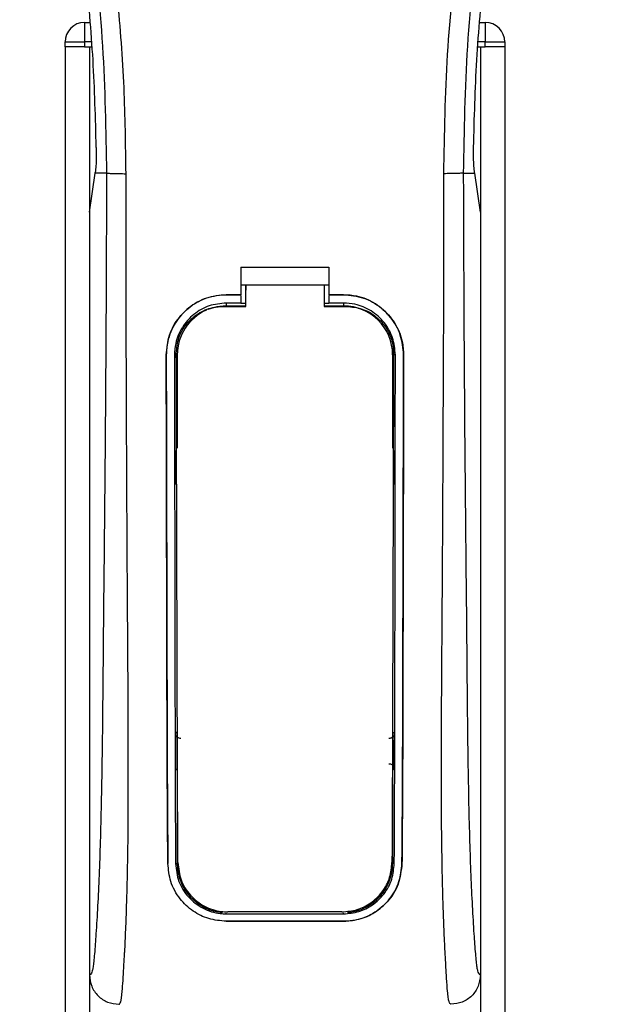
# Model space of a CAD drawing. Header units: millimetres. Extents: x 0 to 420, y 0 to 297.
# Tile 52 of 106: x 137.41 to 140.62, y 228.62 to 233.96. Entities that reach past the tile are written whole.
import ezdxf

# ---------------------------------------------------------------- set-up
doc = ezdxf.new("R2010")
doc.units = ezdxf.units.MM

msp = doc.modelspace()

# ---------------------------------------------------------------- linework, layer by layer
at = {"color": 7, "linetype": 'Continuous', "lineweight": 25}
for p, q in [((137.76429, 233.94418), (137.79246, 233.94418)), ((137.76429, 233.94418), (137.76429, 233.83809)), ((139.91083, 233.94418), (139.939, 233.94418)), ((139.939, 233.94418), (139.939, 233.83809)), ((137.65821, 233.81157), (137.65821, 233.83809)), ((137.65821, 233.83809), (137.76429, 233.83809)), ((137.65821, 233.81157), (137.65821, 199.86487)), ((137.76429, 233.81157), (137.65821, 233.81157)), ((137.76429, 233.83809), (137.76429, 233.81157)), ((137.80155, 233.83809), (137.76429, 233.83809)), ((137.76429, 233.81157), (137.80382, 233.81157)), ((137.79081, 233.81157), (137.79081, 199.86487)), ((137.79081, 233.81157), (137.80382, 233.81157)), ((139.89947, 233.81157), (139.91248, 233.81157)), ((139.89947, 233.81157), (139.939, 233.81157)), ((139.939, 233.83809), (139.90175, 233.83809)), ((139.91248, 233.81157), (139.91248, 199.86487)), ((139.939, 233.81157), (139.939, 233.83809)), ((139.939, 233.83809), (140.04509, 233.83809)), ((140.04509, 233.81157), (139.939, 233.81157)), ((140.04509, 233.83809), (140.04509, 233.81157)), ((140.04509, 233.81157), (140.04509, 199.86487)), ((137.79081, 232.91517), (137.82167, 233.12734)), ((137.82167, 233.12734), (137.82205, 233.1299)), ((137.88352, 233.12734), (137.82167, 233.12734)), ((139.81978, 233.12734), (139.88162, 233.12734)), ((139.88162, 233.12734), (139.88125, 233.1299)), ((139.91248, 232.91517), (139.88162, 233.12734)), ((137.79081, 232.91517), (137.79081, 228.77791)), ((139.91248, 232.91517), (139.91248, 228.77791)), ((138.61296, 232.61627), (139.09033, 232.61627)), ((138.61296, 232.61627), (138.61296, 232.46725)), ((139.09033, 232.61627), (139.09033, 232.46725)), ((138.61296, 232.52029), (138.6395, 232.52029)), ((138.6395, 232.52072), (139.06383, 232.52071)), ((138.6395, 232.52072), (138.6395, 232.49289)), ((139.06383, 232.52029), (139.09033, 232.52029)), ((138.5334, 232.46725), (138.61296, 232.46725)), ((138.5334, 232.46702), (138.5334, 232.46725)), ((138.61296, 232.46702), (138.5334, 232.46702)), ((138.61296, 232.46296), (138.61296, 232.4224)), ((139.09033, 232.46725), (139.1699, 232.46725)), ((139.1699, 232.46702), (139.09033, 232.46702)), ((139.09033, 232.46296), (139.09033, 232.4224)), ((139.1699, 232.46702), (139.1699, 232.46725)), ((138.61296, 232.4224), (138.5334, 232.4224)), ((138.5334, 232.4224), (138.5334, 232.40689)), ((138.5334, 232.40689), (138.6395, 232.40689)), ((138.6395, 232.42013), (138.61296, 232.42013)), ((139.09033, 232.42013), (139.06383, 232.42013)), ((139.06383, 232.40689), (139.1699, 232.40689)), ((139.1699, 232.4224), (139.09033, 232.4224)), ((139.1699, 232.4224), (139.1699, 232.40689)), ((138.20757, 232.14071), (138.20734, 232.14071)), ((138.25203, 232.14076), (138.26726, 232.14076)), ((138.26726, 232.14076), (138.26726, 231.63593)), ((139.43603, 232.14076), (139.43603, 231.63593)), ((139.45126, 232.14076), (139.43603, 232.14076)), ((139.49572, 232.14071), (139.49595, 232.14071)), ((138.26726, 229.88742), (138.26726, 229.38259)), ((139.43603, 229.88742), (139.43603, 229.38259)), ((138.21647, 229.38233), (138.21623, 229.38233)), ((138.25798, 229.38259), (138.26726, 229.38259)), ((139.44531, 229.38259), (139.43603, 229.38259)), ((139.48682, 229.38233), (139.48707, 229.38233)), ((138.5334, 229.1094), (138.5334, 229.11312)), ((138.5334, 229.1094), (139.1699, 229.1094)), ((139.1699, 229.1094), (139.1699, 229.11312)), ((138.5334, 229.06917), (139.1699, 229.06917)), ((138.5334, 229.06917), (138.5334, 229.0689)), ((139.1699, 229.0689), (138.5334, 229.0689)), ((139.1699, 229.06917), (139.1699, 229.0689))]:
    msp.add_line(p, q, dxfattribs=at)
at = {"color": 7, "linetype": 'Continuous', "lineweight": 25, "flags": 128}
for points in [[(138.5334, 232.40689), (138.48148, 232.40178), (138.43382, 232.38756)], [(138.51751, 232.40403), (138.53342, 232.40403), (138.6395, 232.40402)], [(139.06383, 232.40401), (139.16988, 232.40402), (139.18579, 232.40402)]]:
    msp.add_lwpolyline(points, dxfattribs=at)
at = {"color": 7, "linetype": 'Continuous', "lineweight": 25}
for centre, radius, start, end in [((137.76429, 233.83809), 0.10608, 90, 180), ((139.939, 233.83809), 0.10608, 0, 90), ((139.1699, 232.14076), 0.26613, 0, 90), ((138.5334, 232.14076), 0.26613, 113.87846, 180), ((138.5334, 229.38259), 0.26613, 180, 265.5108), ((139.1699, 229.38259), 0.26613, 274.4892, 0)]:
    msp.add_arc(centre, radius, start, end, dxfattribs=at)
for points, knots in [([(137.9892, 233.12382), (137.98716, 233.27944), (137.98299, 233.59748), (137.94577, 234.08092), (137.88724, 234.5687), (137.8148, 234.99239), (137.74042, 235.35317), (137.67438, 235.64117), (137.60219, 235.9273), (137.52253, 236.22304), (137.45398, 236.46639), (137.40343, 236.6426), (137.37788, 236.73231), (137.35387, 236.8169), (137.33306, 236.89061), (137.3126, 236.96442), (137.29439, 237.03342), (137.27562, 237.10689), (137.25836, 237.17753), (137.24257, 237.2453), (137.22826, 237.3102), (137.20449, 237.42518), (137.17664, 237.58575), (137.15287, 237.79777), (137.1464, 238.00474), (137.15929, 238.21085), (137.19514, 238.41233), (137.25306, 238.6074), (137.33155, 238.78995), (137.40041, 238.91354), (137.44824, 238.99089), (137.46543, 239.01732), (137.47375, 239.0301)], [0, 0, 0, 0, 0.0757702, 0.15485711, 0.23590506, 0.31485054, 0.36399108, 0.41519555, 0.45865907, 0.50762015, 0.56426777, 0.58171923, 0.5968623, 0.60967945, 0.62453602, 0.63416312, 0.64698127, 0.65929869, 0.67111214, 0.6824202, 0.69322322, 0.70352316, 0.73970395, 0.77276709, 0.80790749, 0.84137847, 0.87484774, 0.91020132, 0.94506666, 0.98012916, 0.9903909, 1, 1, 1, 1]), ([(139.7141, 233.12382), (139.71792, 233.33955), (139.72558, 233.77095), (139.79232, 234.41498), (139.88441, 234.98134), (139.98829, 235.47195), (140.06353, 235.78132), (140.11625, 235.98369), (140.14096, 236.07654), (140.16528, 236.16604), (140.18947, 236.2536), (140.21483, 236.34428), (140.24238, 236.44178), (140.2759, 236.55901), (140.31155, 236.68344), (140.34838, 236.81332), (140.38404, 236.939), (140.42071, 237.07786), (140.45651, 237.22441), (140.49896, 237.42051), (140.5382, 237.65649), (140.55913, 237.93718), (140.54948, 238.1537), (140.52655, 238.30918), (140.5061, 238.40847), (140.47973, 238.50818), (140.44858, 238.60307), (140.41179, 238.69657), (140.37106, 238.7858), (140.32677, 238.87145), (140.27889, 238.95348), (140.24636, 239.00331), (140.22886, 239.03011)], [0, 0, 0, 0, 0.1050162, 0.2100001, 0.3148093, 0.3841756, 0.4540228, 0.4697491, 0.4859574, 0.5007826, 0.5148922, 0.5301685, 0.5466097, 0.5642069, 0.5895177, 0.6096146, 0.6299353, 0.6531323, 0.6795668, 0.7034488, 0.7509822, 0.7962784, 0.8412589, 0.8577085, 0.8747396, 0.8922462, 0.9101144, 0.9261934, 0.9450023, 0.962977, 0.9800887, 1, 1, 1, 1]), ([(137.42721, 239.01935), (137.41136, 238.99625), (137.36337, 238.92629), (137.28427, 238.7926), (137.20184, 238.61309), (137.13855, 238.41709), (137.09491, 238.1883), (137.08, 237.92798), (137.09891, 237.64248), (137.15072, 237.31171), (137.23874, 236.93886), (137.37862, 236.44091), (137.53489, 235.85731), (137.68546, 235.18323), (137.79882, 234.50239), (137.87115, 233.81613), (137.8794, 233.35689), (137.88352, 233.12734)], [0, 0, 0, 0, 0.0171315, 0.0518789, 0.0867888, 0.1216172, 0.1567305, 0.2033881, 0.2503481, 0.2972709, 0.3674165, 0.4376773, 0.5502447, 0.6628473, 0.7753466, 0.8877074, 1, 1, 1, 1]), ([(140.27607, 239.01936), (140.29192, 238.99626), (140.33992, 238.9263), (140.41902, 238.7926), (140.50145, 238.61309), (140.56474, 238.41709), (140.60838, 238.1883), (140.6233, 237.92798), (140.60439, 237.64248), (140.55258, 237.31171), (140.46455, 236.93886), (140.32468, 236.44091), (140.1684, 235.85731), (140.01783, 235.18323), (139.90447, 234.50239), (139.83215, 233.81613), (139.8239, 233.35689), (139.81978, 233.12734)], [0, 0, 0, 0, 0.0171351, 0.0518824, 0.0867922, 0.1216204, 0.1567336, 0.2033911, 0.2503509, 0.2972735, 0.3674188, 0.4376794, 0.5502464, 0.6628485, 0.7753474, 0.8877078, 1, 1, 1, 1]), ([(137.82783, 233.26626), (137.82347, 233.42444), (137.81474, 233.74114), (137.7724, 234.21585), (137.71072, 234.69006), (137.65258, 235.00423), (137.62349, 235.16147)], [0, 0, 0, 0, 0.24865667, 0.49787981, 0.74870525, 1, 1, 1, 1]), ([(139.87546, 233.26626), (139.87982, 233.42444), (139.88856, 233.74114), (139.9309, 234.21585), (139.99257, 234.69006), (140.05071, 235.00423), (140.07981, 235.16147)], [0, 0, 0, 0, 0.2486567, 0.4978798, 0.7487052, 1, 1, 1, 1]), ([(137.82783, 233.26626), (137.82789, 233.24851), (137.82802, 233.21301), (137.82591, 233.1636), (137.82336, 233.14138), (137.82205, 233.1299)], [0, 0, 0, 0, 0.3260001, 0.6519821, 1, 1, 1, 1]), ([(139.88125, 233.1299), (139.88, 233.14061), (139.87752, 233.16204), (139.8753, 233.21087), (139.87541, 233.2475), (139.87546, 233.26626)], [0, 0, 0, 0, 0.3277767, 0.6555996, 1, 1, 1, 1]), ([(137.88352, 233.12734), (137.88279, 232.91628), (137.88139, 232.50746), (137.87772, 231.89545), (137.87254, 231.29056), (137.86723, 230.80236), (137.86404, 230.43508), (137.86184, 230.1889), (137.85883, 229.94563), (137.85478, 229.7149), (137.84961, 229.50606), (137.84317, 229.32028), (137.83544, 229.15183), (137.8269, 229.01026), (137.81964, 228.91057), (137.81425, 228.85158), (137.81034, 228.81969), (137.80613, 228.79898), (137.79964, 228.77991), (137.79442, 228.77873), (137.79081, 228.77791)], [0, 0, 0, 0, 0.1345803, 0.2606891, 0.3908258, 0.5218164, 0.5741497, 0.6260119, 0.6794971, 0.7306436, 0.7758676, 0.8176431, 0.8578189, 0.896894, 0.9271554, 0.9404322, 0.9512566, 0.9620129, 0.9737095, 1, 1, 1, 1]), ([(137.88352, 233.12734), (137.88594, 233.12691), (137.89096, 233.12604), (137.91592, 233.1249), (137.9503, 233.12407), (137.97654, 233.1239), (137.9892, 233.12382)], [0, 0, 0, 0, 0.2412013, 0.5, 0.7587987, 1, 1, 1, 1]), ([(137.95048, 228.61879), (137.95386, 228.62082), (137.96096, 228.62507), (137.9678, 228.67311), (137.97321, 228.75085), (137.97746, 228.82306), (137.98074, 228.87954), (137.98232, 228.90719), (137.98383, 228.93536), (137.9858, 228.97707), (137.98853, 229.04017), (137.99099, 229.10555), (137.99321, 229.17319), (137.99519, 229.24311), (137.99692, 229.31528), (137.9984, 229.38971), (137.99981, 229.47479), (138.00089, 229.57727), (138.00153, 229.70416), (138.00175, 229.85385), (138.00153, 230.02671), (138.00088, 230.22276), (137.99979, 230.4416), (137.99823, 230.68399), (137.99643, 230.93973), (137.9948, 231.20304), (137.99339, 231.46757), (137.99219, 231.73615), (137.99119, 232.00546), (137.99038, 232.26797), (137.98977, 232.51379), (137.98936, 232.726), (137.98915, 232.89772), (137.98904, 233.02402), (137.98915, 233.09527), (137.9892, 233.12382)], [0, 0, 0, 0, 0.0298605, 0.062661, 0.0824207, 0.1065055, 0.1214363, 0.1269566, 0.1277359, 0.1429311, 0.1582172, 0.1736223, 0.1891751, 0.2049044, 0.2208385, 0.2370044, 0.2534273, 0.275546, 0.3020067, 0.3328988, 0.3683202, 0.4083393, 0.4529465, 0.5020123, 0.5563269, 0.6093284, 0.6630895, 0.718023, 0.7733257, 0.8273697, 0.8780517, 0.923096, 0.956626, 0.9826179, 1, 1, 1, 1]), ([(139.75281, 228.61879), (139.7492, 228.62095), (139.74372, 228.62425), (139.73814, 228.65363), (139.73391, 228.69336), (139.72952, 228.75654), (139.72478, 228.83593), (139.71972, 228.92848), (139.71461, 229.03979), (139.70993, 229.17319), (139.70622, 229.31573), (139.70261, 229.51614), (139.70132, 229.68783), (139.70098, 229.82374), (139.70091, 229.86987), (139.7009, 229.91698), (139.70094, 229.96507), (139.70104, 230.01413), (139.70119, 230.07292), (139.70163, 230.15785), (139.70216, 230.24409), (139.70267, 230.32434), (139.70306, 230.38372), (139.70349, 230.44872), (139.70397, 230.51933), (139.70448, 230.59549), (139.70569, 230.77002), (139.70764, 231.05806), (139.70981, 231.45636), (139.71151, 231.87397), (139.71347, 232.28499), (139.71505, 232.70262), (139.71442, 232.97954), (139.7141, 233.12382)], [0, 0, 0, 0, 0.0309601, 0.0470935, 0.0633299, 0.0859793, 0.1072653, 0.1278389, 0.1583054, 0.1892525, 0.2209093, 0.2534961, 0.3188256, 0.3281418, 0.3376388, 0.3473178, 0.3571797, 0.367225, 0.377454, 0.3932487, 0.4192536, 0.4302031, 0.4422954, 0.4555298, 0.4699033, 0.4854101, 0.5020411, 0.5764995, 0.6616013, 0.7455969, 0.8314042, 0.9121632, 1, 1, 1, 1]), ([(139.81978, 233.12734), (139.81735, 233.12691), (139.81233, 233.12604), (139.78737, 233.1249), (139.75299, 233.12407), (139.72675, 233.1239), (139.7141, 233.12382)], [0, 0, 0, 0, 0.2412013, 0.5, 0.7587987, 1, 1, 1, 1]), ([(139.81978, 233.12734), (139.8205, 232.91628), (139.8219, 232.50746), (139.82558, 231.89545), (139.83075, 231.29056), (139.83606, 230.80236), (139.83925, 230.43508), (139.84146, 230.1889), (139.84446, 229.94563), (139.84851, 229.7149), (139.85368, 229.50606), (139.86012, 229.32028), (139.86785, 229.15183), (139.87639, 229.01026), (139.88366, 228.91057), (139.88904, 228.85158), (139.89295, 228.81969), (139.89716, 228.79898), (139.90365, 228.77991), (139.90887, 228.77873), (139.91248, 228.77791)], [0, 0, 0, 0, 0.1345803, 0.2606891, 0.3908258, 0.5218164, 0.5741497, 0.6260119, 0.6794971, 0.7306436, 0.7758676, 0.8176431, 0.8578189, 0.896894, 0.9271554, 0.9404322, 0.9512566, 0.9620129, 0.9737095, 1, 1, 1, 1]), ([(138.6395, 232.40402), (138.6395, 232.41068), (138.6395, 232.44958), (138.6395, 232.48848), (138.6395, 232.52072)], [0, 0, 0, 0, 0.1712419, 1, 1, 1, 1]), ([(139.06383, 232.52071), (139.06383, 232.48848), (139.06383, 232.44957), (139.06383, 232.41068), (139.06383, 232.40401)], [0, 0, 0, 0, 0.828615, 1, 1, 1, 1]), ([(138.20734, 232.14071), (138.21089, 232.1774), (138.21799, 232.25077), (138.27416, 232.34866), (138.35695, 232.42253), (138.44871, 232.46167), (138.50934, 232.46566), (138.5334, 232.46725)], [0, 0, 0, 0, 0.2148442, 0.4296944, 0.6444289, 0.8588775, 1, 1, 1, 1]), ([(138.5334, 232.46702), (138.4968, 232.46342), (138.42362, 232.45624), (138.32608, 232.40018), (138.2524, 232.3177), (138.21312, 232.22592), (138.20916, 232.16508), (138.20757, 232.14071)], [0, 0, 0, 0, 0.214095, 0.4281873, 0.6423212, 0.8567424, 1, 1, 1, 1]), ([(138.6395, 232.40272), (138.6395, 232.40947), (138.6395, 232.43952), (138.6395, 232.46958), (138.6395, 232.49289)], [0, 0, 0, 0, 0.22444922, 1, 1, 1, 1]), ([(139.1699, 232.46725), (139.20651, 232.46365), (139.27972, 232.45646), (139.37735, 232.40039), (139.45111, 232.31782), (139.49041, 232.22595), (139.49437, 232.16507), (139.49595, 232.14071)], [0, 0, 0, 0, 0.2140417, 0.428078, 0.6423732, 0.8568778, 1, 1, 1, 1]), ([(139.49572, 232.14071), (139.49217, 232.17737), (139.48508, 232.2507), (139.42895, 232.34848), (139.34626, 232.42231), (139.25457, 232.46144), (139.19396, 232.46543), (139.1699, 232.46702)], [0, 0, 0, 0, 0.2148479, 0.4297059, 0.6442694, 0.8587571, 1, 1, 1, 1]), ([(138.5334, 232.4224), (138.5018, 232.4193), (138.43859, 232.41309), (138.35435, 232.36468), (138.29072, 232.29343), (138.25683, 232.21421), (138.2534, 232.16173), (138.25203, 232.14076)], [0, 0, 0, 0, 0.21417222, 0.42834084, 0.64261733, 0.85715137, 1, 1, 1, 1]), ([(139.45126, 232.14076), (139.44818, 232.17242), (139.44202, 232.23575), (139.39349, 232.3202), (139.32202, 232.3839), (139.24287, 232.41761), (139.19061, 232.42104), (139.1699, 232.4224)], [0, 0, 0, 0, 0.2149666, 0.4299412, 0.6447022, 0.8591569, 1, 1, 1, 1]), ([(138.26213, 232.14982), (138.2649, 232.17826), (138.27044, 232.23515), (138.31399, 232.31098), (138.37821, 232.36849), (138.45013, 232.39945), (138.49812, 232.40271), (138.51751, 232.40403)], [0, 0, 0, 0, 0.2133277, 0.4266829, 0.6395459, 0.8543822, 1, 1, 1, 1]), ([(139.18579, 232.40402), (139.21458, 232.40119), (139.27217, 232.39555), (139.34884, 232.35156), (139.40657, 232.28684), (139.4369, 232.21541), (139.43995, 232.16836), (139.44115, 232.14981)], [0, 0, 0, 0, 0.2155917, 0.4312275, 0.6458938, 0.860392, 1, 1, 1, 1]), ([(138.21623, 229.38233), (138.21562, 229.45083), (138.21442, 229.58788), (138.21276, 229.87327), (138.21112, 230.40767), (138.20938, 231.18835), (138.20802, 231.82324), (138.20734, 232.14071)], [0, 0, 0, 0, 0.0777426, 0.1555294, 0.313984, 0.6569639, 1, 1, 1, 1]), ([(138.20757, 232.14071), (138.208, 231.91002), (138.20886, 231.44865), (138.21052, 230.8739), (138.21149, 230.41229), (138.21232, 230.06498), (138.21369, 229.71754), (138.21555, 229.49399), (138.21647, 229.38233)], [0, 0, 0, 0, 0.2490164, 0.4980152, 0.6229127, 0.7477829, 0.8740258, 1, 1, 1, 1]), ([(138.25203, 232.14076), (138.2523, 231.91008), (138.25285, 231.44859), (138.25399, 230.87378), (138.25465, 230.41213), (138.25524, 230.06497), (138.25613, 229.71768), (138.25736, 229.49421), (138.25798, 229.38259)], [0, 0, 0, 0, 0.2490176, 0.498185, 0.6230408, 0.7478694, 0.8740688, 1, 1, 1, 1]), ([(138.27068, 229.38796), (138.27026, 229.47417), (138.26942, 229.64751), (138.2681, 230.01022), (138.26656, 230.56653), (138.26436, 231.30982), (138.26287, 231.86982), (138.26213, 232.14982)], [0, 0, 0, 0, 0.0973703, 0.1957761, 0.3958911, 0.6979495, 1, 1, 1, 1]), ([(139.44115, 232.14981), (139.44062, 231.94618), (139.43956, 231.53881), (139.43759, 230.87469), (139.43599, 230.28223), (139.43438, 229.76373), (139.4332, 229.51311), (139.43262, 229.38796)], [0, 0, 0, 0, 0.2195784, 0.4392845, 0.7186053, 0.8594891, 1, 1, 1, 1]), ([(139.44531, 229.38259), (139.44569, 229.44687), (139.44646, 229.57545), (139.44751, 229.8431), (139.4487, 230.37251), (139.44988, 231.16221), (139.4508, 231.81455), (139.45126, 232.14076)], [0, 0, 0, 0, 0.0730832, 0.1462031, 0.2950753, 0.6474953, 1, 1, 1, 1]), ([(139.48682, 229.38233), (139.48739, 229.4466), (139.48853, 229.57518), (139.49014, 229.84283), (139.49174, 230.31565), (139.49337, 231.10565), (139.49485, 231.75782), (139.49572, 232.14071)], [0, 0, 0, 0, 0.0730778, 0.1461922, 0.2950561, 0.5861196, 1, 1, 1, 1]), ([(139.49595, 232.14071), (139.49552, 231.91003), (139.49466, 231.44867), (139.49301, 230.87395), (139.49204, 230.41237), (139.49121, 230.06511), (139.48984, 229.71778), (139.48799, 229.49407), (139.48707, 229.38233)], [0, 0, 0, 0, 0.2490415, 0.4980658, 0.6229723, 0.7478523, 0.8740546, 1, 1, 1, 1]), ([(138.25518, 231.62293), (138.25519, 231.61472), (138.25527, 231.56118), (138.25536, 231.49964), (138.25545, 231.44632), (138.25546, 231.4383)], [0, 0, 0, 0, 0.1334237, 0.8696656, 1, 1, 1, 1]), ([(138.26361, 231.60405), (138.26286, 231.60464), (138.25977, 231.60707), (138.25626, 231.61366), (138.25555, 231.61977), (138.25518, 231.62293)], [0, 0, 0, 0, 0.13324279, 0.55133919, 1, 1, 1, 1]), ([(139.44812, 231.62293), (139.44779, 231.61998), (139.44715, 231.61406), (139.44378, 231.60744), (139.44058, 231.60483), (139.4397, 231.6041)], [0, 0, 0, 0, 0.4197308, 0.8394614, 1, 1, 1, 1]), ([(139.44784, 231.4383), (139.44785, 231.44632), (139.44793, 231.49964), (139.44803, 231.56118), (139.4481, 231.61472), (139.44812, 231.62293)], [0, 0, 0, 0, 0.1303344, 0.8665763, 1, 1, 1, 1]), ([(138.25546, 231.4383), (138.25577, 231.44127), (138.2564, 231.44722), (138.2598, 231.45394), (138.26307, 231.4566), (138.264, 231.45737)], [0, 0, 0, 0, 0.4160512, 0.8321625, 1, 1, 1, 1]), ([(139.43929, 231.45741), (139.44008, 231.45679), (139.4432, 231.45433), (139.44676, 231.44767), (139.44747, 231.44151), (139.44784, 231.4383)], [0, 0, 0, 0, 0.1394793, 0.5506459, 1, 1, 1, 1]), ([(138.25774, 230.08762), (138.2585, 230.08847), (138.26025, 230.0904), (138.26315, 230.0935), (138.26556, 230.096), (138.26699, 230.09744), (138.26726, 230.09772)], [0, 0, 0, 0, 0.23957, 0.5510243, 0.9142459, 1, 1, 1, 1]), ([(138.25774, 230.08762), (138.25775, 230.07931), (138.25787, 230.02378), (138.25802, 229.96021), (138.25818, 229.90511), (138.2582, 229.897)], [0, 0, 0, 0, 0.13047134, 0.87197417, 1, 1, 1, 1]), ([(138.28719, 230.06133), (138.28421, 230.06129), (138.27824, 230.06123), (138.26986, 230.06487), (138.26317, 230.07084), (138.25862, 230.07875), (138.25803, 230.08467), (138.25774, 230.08762)], [0, 0, 0, 0, 0.19951847, 0.39901593, 0.59909925, 0.80028428, 1, 1, 1, 1]), ([(139.44556, 230.08762), (139.44526, 230.08463), (139.44465, 230.07866), (139.44002, 230.0707), (139.43322, 230.06472), (139.42485, 230.0612), (139.41897, 230.06129), (139.4161, 230.06133)], [0, 0, 0, 0, 0.2023246, 0.4046539, 0.6067659, 0.8079877, 1, 1, 1, 1]), ([(139.43603, 230.09772), (139.43746, 230.09626), (139.44004, 230.09363), (139.44321, 230.09022), (139.44496, 230.08829), (139.44556, 230.08762)], [0, 0, 0, 0, 0.4489749, 0.8121966, 1, 1, 1, 1]), ([(139.44509, 229.897), (139.44512, 229.90511), (139.44527, 229.96021), (139.44542, 230.02378), (139.44554, 230.07931), (139.44556, 230.08762)], [0, 0, 0, 0, 0.1280258, 0.8695287, 1, 1, 1, 1]), ([(138.26726, 229.88742), (138.26588, 229.88883), (138.26335, 229.89141), (138.26033, 229.89465), (138.25869, 229.89646), (138.2582, 229.897)], [0, 0, 0, 0, 0.4562153, 0.8385917, 1, 1, 1, 1]), ([(139.41587, 229.92345), (139.41882, 229.92348), (139.42473, 229.92353), (139.43301, 229.91991), (139.43963, 229.91399), (139.44421, 229.90606), (139.4448, 229.90006), (139.44509, 229.897)], [0, 0, 0, 0, 0.19724551, 0.39447933, 0.59223857, 0.79226576, 1, 1, 1, 1]), ([(139.44509, 229.897), (139.44444, 229.89628), (139.4428, 229.89447), (139.44, 229.89149), (139.43763, 229.88904), (139.43625, 229.88765), (139.43603, 229.88742)], [0, 0, 0, 0, 0.2159047, 0.5437839, 0.9261602, 1, 1, 1, 1]), ([(138.5334, 229.0689), (138.50104, 229.07181), (138.43643, 229.07762), (138.34903, 229.12225), (138.27662, 229.19069), (138.2266, 229.28045), (138.21957, 229.34947), (138.21623, 229.38233)], [0, 0, 0, 0, 0.1867018, 0.3729124, 0.5722054, 0.7963772, 1, 1, 1, 1]), ([(138.25798, 229.38259), (138.26173, 229.34945), (138.26922, 229.28318), (138.3236, 229.19741), (138.40217, 229.13587), (138.47877, 229.11142), (138.52231, 229.10981), (138.5334, 229.1094)], [0, 0, 0, 0, 0.2365907, 0.4730955, 0.7094684, 0.9259916, 1, 1, 1, 1]), ([(138.27068, 229.38796), (138.27426, 229.3558), (138.28144, 229.29149), (138.33408, 229.20797), (138.41037, 229.14751), (138.48609, 229.1224), (138.53012, 229.12061), (138.54221, 229.12011)], [0, 0, 0, 0, 0.2333586, 0.4666154, 0.700476, 0.9177481, 1, 1, 1, 1]), ([(139.16108, 229.12011), (139.18923, 229.12267), (139.24548, 229.12779), (139.32135, 229.16708), (139.3833, 229.22684), (139.42461, 229.30341), (139.43007, 229.36101), (139.43262, 229.38796)], [0, 0, 0, 0, 0.1905868, 0.3807478, 0.5820906, 0.8045106, 1, 1, 1, 1]), ([(139.1699, 229.1094), (139.19812, 229.11195), (139.2545, 229.11705), (139.33069, 229.1562), (139.39346, 229.21602), (139.43659, 229.29418), (139.44249, 229.35397), (139.44531, 229.38259)], [0, 0, 0, 0, 0.1873634, 0.3742734, 0.5733177, 0.7958103, 1, 1, 1, 1]), ([(139.48707, 229.38233), (139.48264, 229.34423), (139.47378, 229.26807), (139.41108, 229.16978), (139.32062, 229.0991), (139.23235, 229.07115), (139.18234, 229.06935), (139.1699, 229.0689)], [0, 0, 0, 0, 0.2362426, 0.4723403, 0.7098627, 0.9278237, 1, 1, 1, 1]), ([(139.1699, 229.06917), (139.20212, 229.07206), (139.26648, 229.07783), (139.35351, 229.1221), (139.42586, 229.19007), (139.47626, 229.27976), (139.4834, 229.34912), (139.48682, 229.38233)], [0, 0, 0, 0, 0.1858018, 0.3710943, 0.5695952, 0.7939653, 1, 1, 1, 1]), ([(139.16108, 229.12011), (139.14943, 229.12011), (139.03577, 229.12011), (138.82947, 229.12011), (138.63483, 229.12011), (138.54221, 229.12011)], [0, 0, 0, 0, 0.0564649, 0.5510099, 1, 1, 1, 1]), ([(137.79081, 228.77791), (137.79322, 228.75703), (137.79804, 228.71528), (137.83501, 228.66272), (137.88776, 228.62599), (137.92955, 228.62122), (137.95048, 228.61883)], [0, 0, 0, 0, 0.2499459, 0.4997381, 0.749424, 1, 1, 1, 1]), ([(139.91248, 228.77791), (139.91007, 228.75703), (139.90526, 228.71528), (139.86828, 228.66272), (139.81554, 228.62599), (139.77374, 228.62122), (139.75281, 228.61883)], [0, 0, 0, 0, 0.24994591, 0.49973814, 0.74942403, 1, 1, 1, 1])]:
    msp.add_open_spline(points, degree=3, knots=knots, dxfattribs=at)

doc.saveas('drawing.dxf')
